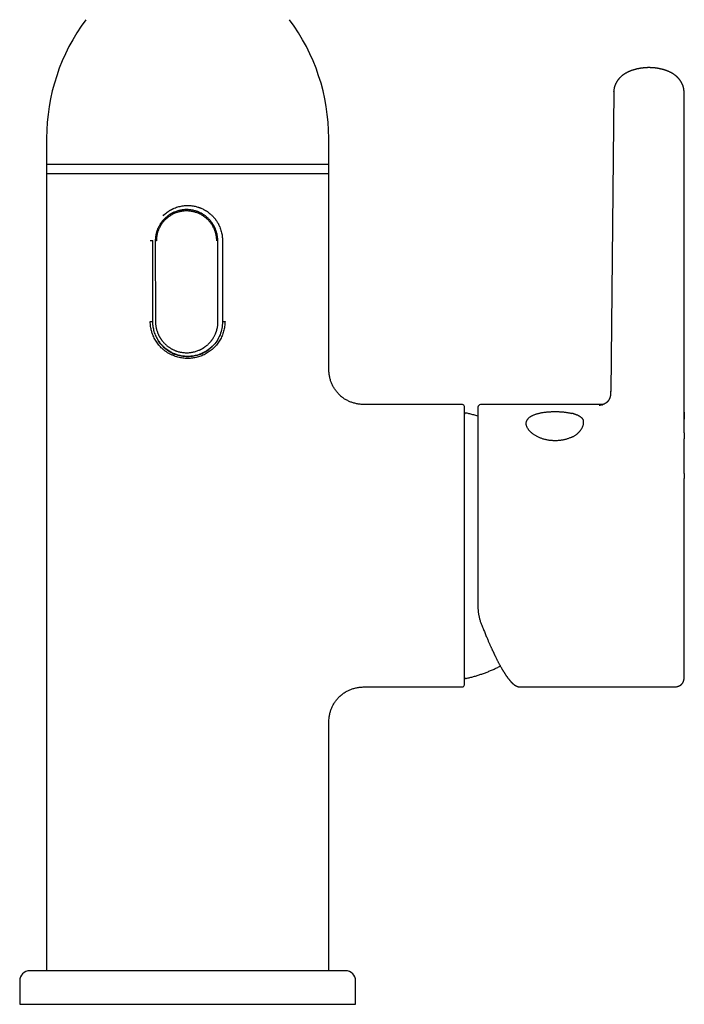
# Model space of a CAD drawing. Header units: millimetres. Extents: x 8 to 990, y 12 to 887.
# Tile 3 of 9: x 379 to 478, y 557 to 703. Entities that reach past the tile are written whole.
import ezdxf

# ---------------------------------------------------------------- set-up
doc = ezdxf.new("R2010")
doc.units = ezdxf.units.MM

msp = doc.modelspace()

# ---------------------------------------------------------------- linework, layer by layer
at = {"color": 7, "linetype": 'Continuous', "lineweight": 30}
for p, q in [((467.44, 692.42), (466.98, 647.84)), ((467.44, 692.42), (467.44, 692.45)), ((477.92, 647.84), (477.89, 692.41)), ((383.01, 685.52), (383.01, 680.26)), ((425.01, 680.26), (425.01, 685.52)), ((383.01, 681.62), (383.01, 561.62)), ((425.01, 681.62), (383.01, 681.62)), ((425.01, 651.87), (425.01, 681.62)), ((383.01, 680.26), (404.01, 680.26)), ((404.01, 680.26), (425.01, 680.26)), ((398.45, 670.32), (398.83, 670.32)), ((398.83, 658.22), (398.83, 670.32)), ((399.35, 670.23), (399.19, 670.23)), ((399.19, 670.23), (399.22, 658.23)), ((408.52, 658.26), (408.49, 670.26)), ((409.19, 670.32), (409.19, 658.22)), ((398.45, 658.22), (398.83, 658.22)), ((409.19, 658.22), (409.57, 658.22)), ((425.01, 651.87), (425.01, 651.87)), ((444.91, 645.87), (431, 645.87)), ((431, 645.87), (431, 645.87)), ((445.21, 604.17), (445.21, 645.57)), ((465.83, 645.87), (447.61, 645.87)), ((477.91, 644.37), (477.91, 643.71)), ((477.91, 635.62), (477.91, 634.9)), ((431, 603.87), (444.91, 603.87)), ((431, 603.87), (431, 603.87)), ((453.42, 603.87), (476.41, 603.87)), ((453.42, 603.87), (453.42, 603.87)), ((476.41, 603.87), (476.41, 603.87)), ((425.01, 561.62), (425.01, 597.87)), ((425.01, 597.87), (425.01, 597.87)), ((427.51, 561.62), (380.51, 561.62)), ((379.01, 560.12), (379.01, 556.62)), ((429.01, 556.62), (429.01, 560.12)), ((379.01, 556.62), (429.01, 556.62))]:
    msp.add_line(p, q, dxfattribs=at)
for centre, radius, start, end in [((412.51, 685.52), 29.5, 143.2823, 180), ((395.51, 685.52), 29.5, 0, 36.7177), ((444.91, 645.57), 0.3, 0, 90), ((447.61, 645.47), 0.4, 90, 180), ((445.4, 644.42), 0.2, 77.8752, 172.6373), ((445.4, 605.32), 0.2, 185.7158, 282.1248), ((444.91, 604.17), 0.3, 270, 0), ((380.51, 560.12), 1.5, 90, 180), ((427.51, 560.12), 1.5, 0, 90)]:
    msp.add_arc(centre, radius, start, end, dxfattribs=at)
for points, knots in [([(477.89, 692.41), (477.89, 692.43), (477.89, 692.46), (477.89, 692.51), (477.89, 692.54), (477.89, 692.57), (477.89, 692.6), (477.88, 692.65), (477.87, 692.73), (477.86, 692.84), (477.84, 692.94), (477.82, 693.05), (477.79, 693.17), (477.76, 693.27), (477.73, 693.35), (477.7, 693.43), (477.66, 693.51), (477.63, 693.58), (477.6, 693.65), (477.57, 693.7), (477.55, 693.76), (477.52, 693.81), (477.49, 693.86), (477.46, 693.9), (477.44, 693.94), (477.41, 693.98), (477.39, 694.02), (477.36, 694.06), (477.34, 694.1), (477.31, 694.13), (477.29, 694.17), (477.26, 694.2), (477.24, 694.23), (477.22, 694.26), (477.19, 694.29), (477.16, 694.32), (477.14, 694.35), (477.12, 694.38), (477.09, 694.4), (477.06, 694.44), (477.03, 694.47), (476.99, 694.51), (476.96, 694.54), (476.93, 694.57), (476.89, 694.61), (476.85, 694.65), (476.81, 694.68), (476.78, 694.72), (476.74, 694.75), (476.72, 694.77), (476.69, 694.79), (476.67, 694.8), (476.65, 694.82), (476.62, 694.84), (476.59, 694.87), (476.56, 694.89), (476.53, 694.91), (476.5, 694.93), (476.48, 694.95), (476.44, 694.98), (476.4, 695.01), (476.34, 695.05), (476.29, 695.08), (476.24, 695.11), (476.17, 695.16), (476.08, 695.21), (475.96, 695.28), (475.84, 695.34), (475.71, 695.4), (475.58, 695.46), (475.45, 695.52), (475.33, 695.56), (475.24, 695.59), (475.16, 695.62), (475.08, 695.65), (474.99, 695.68), (474.91, 695.7), (474.83, 695.73), (474.76, 695.74), (474.71, 695.76), (474.66, 695.77), (474.62, 695.78), (474.57, 695.79), (474.5, 695.81), (474.41, 695.83), (474.32, 695.85), (474.23, 695.87), (474.13, 695.89), (474.03, 695.91), (473.92, 695.92), (473.81, 695.94), (473.7, 695.96), (473.59, 695.97), (473.5, 695.98), (473.42, 695.99), (473.34, 695.99), (473.28, 696), (473.22, 696), (473.16, 696.01), (473.09, 696.01), (473.01, 696.01), (472.92, 696.02), (472.82, 696.02), (472.72, 696.02), (472.61, 696.02), (472.52, 696.02), (472.43, 696.02), (472.35, 696.01), (472.29, 696.01), (472.24, 696.01), (472.2, 696.01), (472.17, 696.01), (472.13, 696), (472.08, 696), (472.02, 695.99), (471.93, 695.99), (471.84, 695.98), (471.74, 695.97), (471.62, 695.95), (471.49, 695.94), (471.35, 695.92), (471.22, 695.89), (471.1, 695.87), (470.99, 695.85), (470.89, 695.83), (470.8, 695.8), (470.71, 695.78), (470.6, 695.75), (470.49, 695.72), (470.37, 695.69), (470.26, 695.65), (470.15, 695.61), (470.05, 695.58), (469.95, 695.54), (469.86, 695.51), (469.77, 695.47), (469.69, 695.43), (469.6, 695.39), (469.52, 695.35), (469.44, 695.31), (469.35, 695.27), (469.27, 695.22), (469.19, 695.18), (469.11, 695.13), (469.04, 695.08), (468.97, 695.04), (468.91, 694.99), (468.83, 694.94), (468.77, 694.89), (468.71, 694.84), (468.66, 694.8), (468.61, 694.76), (468.56, 694.72), (468.5, 694.67), (468.45, 694.63), (468.42, 694.59), (468.39, 694.57), (468.37, 694.55), (468.36, 694.53), (468.34, 694.51), (468.32, 694.49), (468.29, 694.47), (468.26, 694.43), (468.23, 694.4), (468.21, 694.37), (468.18, 694.34), (468.15, 694.3), (468.12, 694.27), (468.09, 694.23), (468.06, 694.19), (468.04, 694.16), (468.01, 694.13), (467.99, 694.09), (467.96, 694.05), (467.93, 694.01), (467.91, 693.97), (467.89, 693.94), (467.87, 693.91), (467.85, 693.87), (467.82, 693.83), (467.79, 693.78), (467.77, 693.73), (467.74, 693.67), (467.71, 693.62), (467.68, 693.56), (467.66, 693.49), (467.63, 693.43), (467.6, 693.35), (467.57, 693.26), (467.54, 693.16), (467.52, 693.07), (467.5, 692.97), (467.47, 692.85), (467.46, 692.74), (467.45, 692.65), (467.45, 692.62), (467.45, 692.59), (467.44, 692.56), (467.44, 692.51), (467.44, 692.47), (467.44, 692.45)], [0, 0, 0, 0, 0.004317, 0.007642, 0.009968, 0.011761, 0.01359, 0.015454, 0.023927, 0.031062, 0.038401, 0.047231, 0.055962, 0.064384, 0.070244, 0.076807, 0.083257, 0.08889, 0.094026, 0.099143, 0.102886, 0.107274, 0.111772, 0.115905, 0.119301, 0.122567, 0.126117, 0.129298, 0.132876, 0.136601, 0.139631, 0.14218, 0.14475, 0.147913, 0.151498, 0.154778, 0.157478, 0.159874, 0.162134, 0.164993, 0.169879, 0.173707, 0.176655, 0.179667, 0.183814, 0.188493, 0.191793, 0.195988, 0.199484, 0.202029, 0.203958, 0.206008, 0.208204, 0.210907, 0.213561, 0.21668, 0.219707, 0.222016, 0.223811, 0.22608, 0.232198, 0.237135, 0.241325, 0.245464, 0.24968, 0.259243, 0.269065, 0.279119, 0.28905, 0.299876, 0.310083, 0.319652, 0.325745, 0.331416, 0.336959, 0.343347, 0.350651, 0.355859, 0.360565, 0.364526, 0.367745, 0.370374, 0.373438, 0.378728, 0.384949, 0.391353, 0.397896, 0.404577, 0.411395, 0.418351, 0.426161, 0.433869, 0.44087, 0.447142, 0.45269, 0.457517, 0.461624, 0.465194, 0.469159, 0.473649, 0.478684, 0.484589, 0.491372, 0.499035, 0.505146, 0.511673, 0.517662, 0.522748, 0.526929, 0.530154, 0.532506, 0.534136, 0.536232, 0.539669, 0.544131, 0.54962, 0.556135, 0.562968, 0.569612, 0.579414, 0.588771, 0.597679, 0.606119, 0.613834, 0.620743, 0.626854, 0.633227, 0.640606, 0.648717, 0.65715, 0.665862, 0.67393, 0.681215, 0.68838, 0.695849, 0.702392, 0.709599, 0.715752, 0.722197, 0.729327, 0.735275, 0.742936, 0.749219, 0.756441, 0.762825, 0.768161, 0.77476, 0.78075, 0.788419, 0.793107, 0.797476, 0.803105, 0.807645, 0.81236, 0.819234, 0.822128, 0.824503, 0.826508, 0.828352, 0.830037, 0.831902, 0.834464, 0.838589, 0.842023, 0.844913, 0.847599, 0.850982, 0.855054, 0.858764, 0.862018, 0.864848, 0.867782, 0.871131, 0.874961, 0.878934, 0.882164, 0.885026, 0.88778, 0.890516, 0.894044, 0.898409, 0.902926, 0.907163, 0.912222, 0.917043, 0.92203, 0.926975, 0.932438, 0.940076, 0.947925, 0.955246, 0.961909, 0.968509, 0.983763, 0.985731, 0.987589, 0.989416, 0.991996, 0.995526, 1, 1, 1, 1]), ([(408.49, 670.26), (408.49, 670.33), (408.49, 670.47), (408.47, 670.7), (408.44, 670.92), (408.41, 671.14), (408.36, 671.37), (408.29, 671.59), (408.22, 671.82), (408.15, 671.99), (408.1, 672.12), (408.06, 672.2), (408.02, 672.28), (407.98, 672.36), (407.94, 672.45), (407.89, 672.53), (407.85, 672.6), (407.81, 672.67), (407.77, 672.73), (407.73, 672.8), (407.69, 672.85), (407.65, 672.91), (407.59, 672.99), (407.52, 673.08), (407.44, 673.19), (407.35, 673.3), (407.24, 673.42), (407.12, 673.54), (406.99, 673.67), (406.85, 673.79), (406.72, 673.9), (406.59, 674), (406.46, 674.09), (406.33, 674.17), (406.2, 674.26), (406.05, 674.34), (405.9, 674.42), (405.75, 674.48), (405.64, 674.53), (405.57, 674.56), (405.52, 674.58), (405.48, 674.6), (405.43, 674.61), (405.39, 674.63), (405.34, 674.64), (405.23, 674.68), (405.06, 674.73), (404.83, 674.79), (404.6, 674.83), (404.35, 674.87), (404.09, 674.89), (403.83, 674.9), (403.58, 674.89), (403.33, 674.87), (403.07, 674.83), (402.82, 674.78), (402.56, 674.72), (402.3, 674.63), (402.11, 674.56), (401.97, 674.5), (401.89, 674.46), (401.81, 674.43), (401.72, 674.38), (401.64, 674.34), (401.56, 674.3), (401.49, 674.26), (401.42, 674.21), (401.35, 674.17), (401.29, 674.13), (401.23, 674.09), (401.17, 674.05), (401.09, 673.99), (400.99, 673.92), (400.89, 673.84), (400.78, 673.74), (400.66, 673.64), (400.55, 673.53), (400.44, 673.42), (400.35, 673.32), (400.27, 673.22), (400.19, 673.13), (400.13, 673.05), (400.08, 672.98), (400.04, 672.92), (400, 672.86), (399.95, 672.8), (399.89, 672.69), (399.8, 672.54), (399.7, 672.36), (399.62, 672.19), (399.55, 672.04), (399.5, 671.9), (399.46, 671.79), (399.42, 671.68), (399.38, 671.57), (399.35, 671.45), (399.32, 671.34), (399.3, 671.23), (399.27, 671.08), (399.24, 670.89), (399.21, 670.67), (399.19, 670.45), (399.19, 670.3), (399.19, 670.23)], [0, 0, 0, 0, 0.01484, 0.029903, 0.045191, 0.060705, 0.076447, 0.092419, 0.10862, 0.125053, 0.130971, 0.137028, 0.143224, 0.149559, 0.156033, 0.162646, 0.16794, 0.17332, 0.178785, 0.184337, 0.188933, 0.192552, 0.199754, 0.207906, 0.217008, 0.227059, 0.23806, 0.25001, 0.262841, 0.275177, 0.287019, 0.298367, 0.309222, 0.319581, 0.329447, 0.342206, 0.354031, 0.364923, 0.374881, 0.378182, 0.381474, 0.384758, 0.388032, 0.391298, 0.394556, 0.397804, 0.415513, 0.431102, 0.446484, 0.464525, 0.482275, 0.499736, 0.516764, 0.534063, 0.551636, 0.569485, 0.587612, 0.606018, 0.624705, 0.630639, 0.636714, 0.642928, 0.649283, 0.655777, 0.662413, 0.667724, 0.673123, 0.678608, 0.684179, 0.688926, 0.69281, 0.700356, 0.708685, 0.717797, 0.727693, 0.738371, 0.749832, 0.76008, 0.769633, 0.77849, 0.786652, 0.794118, 0.799495, 0.804444, 0.808963, 0.813678, 0.820399, 0.834947, 0.848869, 0.862165, 0.874835, 0.883089, 0.891285, 0.899423, 0.907504, 0.915526, 0.923491, 0.931398, 0.939248, 0.954775, 0.970075, 0.98515, 1, 1, 1, 1]), ([(408.33, 670.26), (408.33, 670.33), (408.33, 670.48), (408.31, 670.7), (408.29, 670.91), (408.25, 671.13), (408.2, 671.34), (408.14, 671.56), (408.07, 671.76), (407.98, 671.98), (407.88, 672.2), (407.76, 672.42), (407.64, 672.63), (407.49, 672.84), (407.34, 673.04), (407.18, 673.23), (407, 673.41), (406.82, 673.58), (406.63, 673.74), (406.43, 673.89), (406.22, 674.02), (406, 674.15), (405.78, 674.26), (405.55, 674.36), (405.31, 674.45), (405.08, 674.52), (404.83, 674.59), (404.58, 674.63), (404.33, 674.67), (404.08, 674.69), (403.83, 674.7), (403.58, 674.69), (403.33, 674.67), (403.08, 674.63), (402.84, 674.58), (402.59, 674.52), (402.35, 674.45), (402.12, 674.36), (401.89, 674.25), (401.66, 674.14), (401.45, 674.01), (401.24, 673.87), (401.04, 673.73), (400.85, 673.56), (400.66, 673.39), (400.49, 673.21), (400.33, 673.02), (400.18, 672.82), (400.04, 672.62), (399.91, 672.4), (399.79, 672.18), (399.69, 671.96), (399.61, 671.74), (399.54, 671.54), (399.48, 671.33), (399.43, 671.11), (399.4, 670.89), (399.37, 670.67), (399.35, 670.45), (399.35, 670.31), (399.35, 670.23)], [0, 0, 0, 0, 0.015614, 0.031197, 0.046789, 0.062431, 0.078073, 0.093697, 0.109344, 0.125054, 0.142831, 0.160599, 0.178414, 0.196305, 0.214173, 0.232052, 0.249998, 0.267767, 0.285569, 0.303459, 0.321435, 0.339306, 0.357096, 0.374861, 0.39263, 0.41042, 0.428283, 0.446251, 0.464139, 0.481943, 0.499718, 0.517691, 0.535534, 0.5533, 0.571044, 0.588823, 0.606692, 0.624706, 0.642724, 0.660604, 0.6784, 0.696165, 0.713956, 0.731828, 0.749835, 0.7677, 0.785501, 0.803294, 0.821193, 0.839101, 0.856963, 0.874837, 0.890449, 0.906001, 0.921534, 0.937085, 0.952847, 0.968558, 0.984262, 1, 1, 1, 1]), ([(400.34, 673.99), (400.43, 674.06), (400.58, 674.22), (400.83, 674.42), (401.08, 674.6), (401.27, 674.72), (401.42, 674.81), (401.51, 674.86), (401.6, 674.91), (401.69, 674.95), (401.77, 675), (401.86, 675.04), (401.94, 675.07), (402.11, 675.14), (402.36, 675.24), (402.71, 675.34), (403.04, 675.42), (403.37, 675.47), (403.69, 675.5), (404.01, 675.5), (404.33, 675.5), (404.65, 675.47), (404.96, 675.42), (405.26, 675.35), (405.47, 675.29), (405.62, 675.24), (405.69, 675.22), (405.77, 675.19), (405.84, 675.16), (405.92, 675.14), (406.06, 675.08), (406.26, 674.99), (406.52, 674.85), (406.8, 674.69), (407.09, 674.49), (407.39, 674.25), (407.62, 674.04), (407.8, 673.85), (407.92, 673.72), (408.03, 673.59), (408.13, 673.46), (408.21, 673.35), (408.3, 673.22), (408.38, 673.1), (408.46, 672.96), (408.54, 672.83), (408.61, 672.7), (408.67, 672.57), (408.73, 672.44), (408.82, 672.24), (408.92, 671.97), (409.02, 671.63), (409.1, 671.29), (409.15, 670.96), (409.18, 670.64), (409.18, 670.43), (409.19, 670.32)], [0, 0, 0, 0, 0.0278205, 0.0542033, 0.079149, 0.102658, 0.1115016, 0.1201236, 0.1285241, 0.136703, 0.1446604, 0.1523965, 0.1599113, 0.1672049, 0.1971931, 0.2262693, 0.2544399, 0.2817119, 0.3080931, 0.3335921, 0.3590565, 0.3854181, 0.4126857, 0.4362975, 0.4605582, 0.4670209, 0.4735283, 0.4800808, 0.4866782, 0.4933206, 0.5000082, 0.5227144, 0.5474412, 0.5741902, 0.6029628, 0.63376, 0.6665824, 0.6823487, 0.6971728, 0.7110547, 0.7239943, 0.7359918, 0.7470472, 0.7604667, 0.7733685, 0.7859384, 0.7981768, 0.8100838, 0.8216596, 0.8329044, 0.8630511, 0.892269, 0.920565, 0.9479465, 0.9744218, 1, 1, 1, 1]), ([(409.57, 658.22), (409.56, 658.1), (409.56, 657.86), (409.52, 657.5), (409.46, 657.14), (409.37, 656.79), (409.26, 656.44), (409.13, 656.1), (408.98, 655.78), (408.81, 655.46), (408.62, 655.16), (408.4, 654.87), (408.17, 654.59), (407.92, 654.33), (407.66, 654.09), (407.38, 653.86), (407.08, 653.65), (406.77, 653.47), (406.45, 653.3), (406.12, 653.15), (405.78, 653.03), (405.43, 652.93), (405.08, 652.84), (404.72, 652.78), (404.36, 652.75), (404, 652.74), (403.64, 652.75), (403.28, 652.79), (402.92, 652.85), (402.57, 652.93), (402.22, 653.03), (401.86, 653.17), (401.49, 653.34), (401.11, 653.54), (400.75, 653.78), (400.4, 654.04), (400.1, 654.31), (399.84, 654.59), (399.61, 654.86), (399.4, 655.16), (399.21, 655.46), (399.03, 655.78), (398.89, 656.08), (398.78, 656.36), (398.69, 656.61), (398.62, 656.87), (398.55, 657.17), (398.49, 657.5), (398.45, 657.86), (398.45, 658.1), (398.45, 658.22)], [0, 0, 0, 0, 0.020824, 0.0417, 0.062735, 0.08345, 0.104213, 0.125116, 0.1459, 0.166674, 0.187528, 0.208453, 0.229302, 0.250166, 0.270974, 0.291855, 0.312896, 0.333744, 0.35459, 0.375517, 0.396411, 0.417208, 0.437991, 0.458905, 0.479653, 0.500322, 0.520974, 0.541728, 0.562673, 0.583446, 0.604246, 0.625156, 0.650215, 0.675175, 0.700254, 0.725218, 0.750015, 0.770726, 0.791465, 0.812322, 0.833156, 0.853925, 0.874718, 0.890448, 0.90608, 0.921653, 0.937207, 0.95829, 0.979186, 1, 1, 1, 1]), ([(407.67, 654.56), (407.59, 654.48), (407.43, 654.33), (407.18, 654.12), (406.93, 653.95), (406.74, 653.82), (406.6, 653.74), (406.5, 653.68), (406.41, 653.64), (406.33, 653.59), (406.24, 653.55), (406.15, 653.51), (406.07, 653.47), (405.9, 653.4), (405.65, 653.3), (405.31, 653.2), (404.97, 653.13), (404.64, 653.08), (404.32, 653.05), (404, 653.04), (403.69, 653.05), (403.36, 653.08), (403.05, 653.13), (402.75, 653.19), (402.54, 653.25), (402.39, 653.3), (402.32, 653.32), (402.24, 653.35), (402.17, 653.38), (402.09, 653.41), (401.96, 653.46), (401.76, 653.55), (401.49, 653.69), (401.21, 653.86), (400.92, 654.06), (400.63, 654.29), (400.39, 654.51), (400.21, 654.69), (400.09, 654.83), (399.98, 654.96), (399.89, 655.08), (399.8, 655.2), (399.72, 655.32), (399.63, 655.45), (399.55, 655.58), (399.47, 655.71), (399.4, 655.84), (399.34, 655.97), (399.28, 656.1), (399.19, 656.3), (399.09, 656.57), (398.99, 656.91), (398.91, 657.25), (398.86, 657.58), (398.83, 657.9), (398.83, 658.12), (398.83, 658.22)], [0, 0, 0, 0, 0.027818, 0.054197, 0.079138, 0.102641, 0.111482, 0.120101, 0.128499, 0.136675, 0.144629, 0.152361, 0.159872, 0.167223, 0.197204, 0.226273, 0.254434, 0.281696, 0.308067, 0.333592, 0.359057, 0.385418, 0.412686, 0.436297, 0.460558, 0.467021, 0.473528, 0.480081, 0.486678, 0.493321, 0.500008, 0.522714, 0.547441, 0.57419, 0.602963, 0.63376, 0.666582, 0.682349, 0.697173, 0.711055, 0.723994, 0.735992, 0.747047, 0.760467, 0.773368, 0.785938, 0.798177, 0.810084, 0.82166, 0.832904, 0.863051, 0.892269, 0.920565, 0.947946, 0.974422, 1, 1, 1, 1]), ([(399.22, 658.23), (399.23, 658.16), (399.23, 658.01), (399.24, 657.79), (399.27, 657.57), (399.31, 657.35), (399.36, 657.12), (399.42, 656.9), (399.5, 656.67), (399.56, 656.5), (399.62, 656.37), (399.66, 656.29), (399.69, 656.21), (399.74, 656.12), (399.78, 656.04), (399.82, 655.96), (399.86, 655.89), (399.91, 655.82), (399.95, 655.75), (399.99, 655.69), (400.03, 655.63), (400.07, 655.57), (400.12, 655.5), (400.19, 655.4), (400.28, 655.3), (400.37, 655.19), (400.48, 655.07), (400.6, 654.94), (400.73, 654.82), (400.86, 654.7), (401, 654.59), (401.13, 654.49), (401.26, 654.4), (401.38, 654.32), (401.52, 654.23), (401.67, 654.15), (401.82, 654.07), (401.96, 654), (402.07, 653.96), (402.15, 653.93), (402.19, 653.91), (402.24, 653.89), (402.28, 653.88), (402.33, 653.86), (402.37, 653.84), (402.48, 653.81), (402.65, 653.75), (402.88, 653.7), (403.12, 653.65), (403.37, 653.62), (403.63, 653.6), (403.88, 653.59), (404.13, 653.6), (404.39, 653.62), (404.64, 653.66), (404.9, 653.71), (405.16, 653.77), (405.41, 653.85), (405.61, 653.93), (405.75, 653.99), (405.83, 654.02), (405.91, 654.06), (405.99, 654.1), (406.08, 654.15), (406.15, 654.19), (406.23, 654.23), (406.29, 654.27), (406.36, 654.31), (406.43, 654.36), (406.48, 654.4), (406.55, 654.44), (406.63, 654.5), (406.72, 654.57), (406.83, 654.65), (406.94, 654.74), (407.05, 654.85), (407.17, 654.96), (407.27, 655.07), (407.37, 655.17), (407.45, 655.27), (407.52, 655.36), (407.59, 655.44), (407.64, 655.51), (407.68, 655.57), (407.72, 655.63), (407.76, 655.69), (407.83, 655.8), (407.92, 655.94), (408.01, 656.12), (408.1, 656.3), (408.17, 656.45), (408.22, 656.58), (408.26, 656.7), (408.3, 656.81), (408.33, 656.92), (408.36, 657.03), (408.39, 657.15), (408.42, 657.26), (408.45, 657.41), (408.48, 657.59), (408.51, 657.82), (408.52, 658.04), (408.52, 658.18), (408.52, 658.26)], [0, 0, 0, 0, 0.0148395, 0.0299026, 0.0451907, 0.0607051, 0.0764474, 0.0924186, 0.1086202, 0.1250533, 0.1309712, 0.137028, 0.143224, 0.1495589, 0.156033, 0.1626463, 0.1679401, 0.1733198, 0.1787855, 0.1843371, 0.188933, 0.1925517, 0.1997543, 0.2079065, 0.2170082, 0.2270594, 0.2380601, 0.2500103, 0.2628408, 0.2751772, 0.2870194, 0.2983675, 0.3092215, 0.3195815, 0.3294474, 0.3422061, 0.3540311, 0.3649226, 0.3748807, 0.3781818, 0.3814741, 0.3847576, 0.3880323, 0.3912983, 0.3945555, 0.397804, 0.4155125, 0.4311022, 0.4464838, 0.4645248, 0.4822748, 0.4997359, 0.5167638, 0.5340633, 0.5516365, 0.5694854, 0.5876119, 0.6060179, 0.6247051, 0.6306393, 0.6367136, 0.642928, 0.6492826, 0.6557775, 0.6624126, 0.6677243, 0.6731227, 0.6786077, 0.6841794, 0.6889262, 0.6928101, 0.7003562, 0.7086853, 0.7177975, 0.7276926, 0.7383708, 0.7498319, 0.7600805, 0.7696333, 0.7784905, 0.7866519, 0.7941175, 0.7994954, 0.8044437, 0.8089625, 0.8136776, 0.820399, 0.8349473, 0.8488692, 0.8621649, 0.8748349, 0.8830892, 0.8912854, 0.8994234, 0.9075036, 0.9155259, 0.9234906, 0.9313979, 0.9392478, 0.9547752, 0.9700754, 0.9851498, 1, 1, 1, 1]), ([(409.19, 658.17), (409.17, 657.85), (409.13, 657.2), (408.85, 656.24), (408.37, 655.31), (407.7, 654.48), (406.87, 653.81), (405.94, 653.32), (404.97, 653.05), (404.01, 652.96), (403.04, 653.05), (402.07, 653.32), (401.14, 653.8), (400.32, 654.48), (399.75, 655.15), (399.52, 655.61), (399.45, 655.75)], [0, 0, 0, 0, 0.068977, 0.142085, 0.218233, 0.295997, 0.37376, 0.449908, 0.523017, 0.591993, 0.66097, 0.734078, 0.810226, 0.88799, 0.965754, 1, 1, 1, 1]), ([(426.61, 647.33), (426.58, 647.36), (426.48, 647.45), (426.34, 647.61), (426.18, 647.8), (426.02, 648), (425.88, 648.21), (425.75, 648.42), (425.62, 648.64), (425.51, 648.86), (425.42, 649.09), (425.33, 649.32), (425.25, 649.56), (425.18, 649.82), (425.13, 650.08), (425.08, 650.35), (425.05, 650.62), (425.03, 650.91), (425.01, 651.23), (425.01, 651.56), (425.01, 651.77), (425.01, 651.87)], [0, 0, 0, 0, 0.02688, 0.077886, 0.128838, 0.179688, 0.230393, 0.280915, 0.331221, 0.381286, 0.431095, 0.480638, 0.529914, 0.584794, 0.639365, 0.693651, 0.747682, 0.801488, 0.871662, 0.941591, 1, 1, 1, 1]), ([(466.97, 647.87), (466.97, 647.84), (466.97, 647.79), (466.97, 647.72), (466.97, 647.66), (466.97, 647.61), (466.97, 647.58), (466.97, 647.55), (466.97, 647.54), (466.97, 647.52), (466.96, 647.49), (466.96, 647.45), (466.96, 647.41), (466.95, 647.36), (466.95, 647.32), (466.94, 647.28), (466.93, 647.23), (466.93, 647.19), (466.92, 647.16), (466.91, 647.12), (466.9, 647.08), (466.89, 647.04), (466.89, 647.01), (466.87, 646.97), (466.86, 646.93), (466.85, 646.88), (466.83, 646.84), (466.81, 646.79), (466.79, 646.75), (466.77, 646.71), (466.75, 646.67), (466.74, 646.63), (466.72, 646.61), (466.71, 646.59), (466.7, 646.57), (466.69, 646.55), (466.68, 646.54), (466.67, 646.52), (466.66, 646.5), (466.65, 646.49), (466.64, 646.48), (466.63, 646.46), (466.62, 646.45), (466.61, 646.44), (466.6, 646.43), (466.6, 646.42), (466.59, 646.41), (466.58, 646.4), (466.57, 646.39), (466.57, 646.39), (466.56, 646.38), (466.55, 646.36), (466.54, 646.35), (466.53, 646.34), (466.52, 646.34), (466.52, 646.33), (466.51, 646.32), (466.5, 646.31), (466.49, 646.3), (466.49, 646.3), (466.48, 646.29), (466.47, 646.28), (466.46, 646.27), (466.46, 646.27), (466.45, 646.26), (466.44, 646.25), (466.43, 646.24), (466.42, 646.24), (466.42, 646.23), (466.41, 646.23), (466.41, 646.22), (466.4, 646.21), (466.39, 646.2), (466.37, 646.19), (466.36, 646.18), (466.35, 646.17), (466.33, 646.16), (466.32, 646.15), (466.3, 646.14), (466.29, 646.12), (466.27, 646.11), (466.26, 646.1), (466.25, 646.09), (466.23, 646.08), (466.22, 646.07), (466.2, 646.06), (466.19, 646.05), (466.17, 646.05), (466.17, 646.04), (466.16, 646.04), (466.15, 646.03), (466.15, 646.03), (466.14, 646.02), (466.13, 646.02), (466.11, 646.01), (466.1, 646), (466.09, 646), (466.09, 645.99), (466.08, 645.99), (466.07, 645.99), (466.06, 645.98), (466.06, 645.98), (466.04, 645.97), (466.03, 645.96), (466.02, 645.96), (466.01, 645.95), (466, 645.95), (465.99, 645.94), (465.98, 645.94), (465.97, 645.94), (465.96, 645.93), (465.95, 645.93), (465.94, 645.92), (465.93, 645.92), (465.92, 645.91), (465.91, 645.91), (465.9, 645.9), (465.89, 645.9), (465.88, 645.89), (465.87, 645.89), (465.86, 645.88), (465.84, 645.88), (465.82, 645.87), (465.81, 645.86), (465.79, 645.86), (465.79, 645.86), (465.79, 645.86), (465.79, 645.86), (465.79, 645.86), (465.79, 645.85), (465.78, 645.85), (465.78, 645.85), (465.79, 645.85), (465.79, 645.86), (465.79, 645.86), (465.79, 645.86), (465.8, 645.86), (465.8, 645.86), (465.79, 645.86), (465.78, 645.85), (465.75, 645.85), (465.73, 645.84), (465.7, 645.83), (465.67, 645.82), (465.64, 645.82), (465.61, 645.81), (465.59, 645.8), (465.56, 645.8), (465.53, 645.79), (465.51, 645.79), (465.48, 645.78), (465.46, 645.78), (465.44, 645.77), (465.42, 645.77), (465.4, 645.76), (465.38, 645.76), (465.37, 645.76), (465.35, 645.76), (465.34, 645.75), (465.33, 645.75), (465.32, 645.75), (465.31, 645.75), (465.3, 645.75), (465.3, 645.75), (465.29, 645.75), (465.29, 645.75), (465.29, 645.75), (465.28, 645.75), (465.28, 645.75), (465.28, 645.75), (465.28, 645.75)], [0, 0, 0, 0, 0.010511, 0.019784, 0.027651, 0.033982, 0.038688, 0.041708, 0.044443, 0.047653, 0.051347, 0.060599, 0.068118, 0.077253, 0.085784, 0.095068, 0.106356, 0.11493, 0.122592, 0.132356, 0.143133, 0.150846, 0.161204, 0.17161, 0.180657, 0.195647, 0.210649, 0.223596, 0.238463, 0.253879, 0.268435, 0.284559, 0.290724, 0.298962, 0.30672, 0.31451, 0.322725, 0.330121, 0.33558, 0.341284, 0.347564, 0.354748, 0.360665, 0.364544, 0.367873, 0.372258, 0.3772, 0.381545, 0.385244, 0.389812, 0.3952, 0.401214, 0.406539, 0.411696, 0.416086, 0.419617, 0.423822, 0.429535, 0.434116, 0.437642, 0.440958, 0.445154, 0.449873, 0.454804, 0.458355, 0.462873, 0.467392, 0.471671, 0.474992, 0.477568, 0.480899, 0.485276, 0.490476, 0.498428, 0.504687, 0.511762, 0.519076, 0.525803, 0.533662, 0.541048, 0.547548, 0.554493, 0.560729, 0.566544, 0.572392, 0.579869, 0.588492, 0.591871, 0.594387, 0.596609, 0.599429, 0.602855, 0.606646, 0.6115, 0.615031, 0.619441, 0.623039, 0.626776, 0.629907, 0.632425, 0.634674, 0.637748, 0.642526, 0.648008, 0.652766, 0.656728, 0.660234, 0.663617, 0.666888, 0.670625, 0.675189, 0.679823, 0.68339, 0.686417, 0.690654, 0.696176, 0.701615, 0.706324, 0.711491, 0.71607, 0.720447, 0.729438, 0.738674, 0.747893, 0.753967, 0.760902, 0.768608, 0.775911, 0.782369, 0.788211, 0.794546, 0.800095, 0.805264, 0.81064, 0.817112, 0.822724, 0.827673, 0.83186, 0.835906, 0.840313, 0.846408, 0.851898, 0.858963, 0.865474, 0.870888, 0.878005, 0.884515, 0.889841, 0.897602, 0.904159, 0.90901, 0.916096, 0.923583, 0.928983, 0.934386, 0.940703, 0.945191, 0.949759, 0.955473, 0.961515, 0.96579, 0.969125, 0.97336, 0.97875, 0.983132, 0.986543, 0.9898, 0.993525, 0.999517, 1, 1, 1, 1]), ([(477.91, 643.06), (477.91, 643.06), (477.91, 643.06), (477.91, 643.06), (477.91, 643.07), (477.91, 643.08), (477.91, 643.09), (477.91, 643.1), (477.91, 643.12), (477.91, 643.15), (477.91, 643.19), (477.91, 643.22), (477.91, 643.25), (477.91, 643.3), (477.91, 643.34), (477.91, 643.38), (477.91, 643.41), (477.91, 643.46), (477.91, 643.51), (477.9, 643.56), (477.9, 643.6), (477.9, 643.65), (477.9, 643.69), (477.9, 643.75), (477.9, 643.81), (477.9, 643.88), (477.9, 643.95), (477.9, 644.02), (477.9, 644.07), (477.9, 644.12), (477.9, 644.16), (477.9, 644.21), (477.9, 644.27), (477.89, 644.34), (477.89, 644.4), (477.89, 644.46), (477.89, 644.51), (477.89, 644.56), (477.89, 644.62), (477.89, 644.68), (477.89, 644.74), (477.89, 644.8), (477.89, 644.88), (477.89, 644.97), (477.89, 645.1), (477.89, 645.24), (477.89, 645.39), (477.9, 645.56), (477.9, 645.72), (477.9, 645.88), (477.9, 646.01), (477.9, 646.13), (477.9, 646.24), (477.9, 646.34), (477.91, 646.47), (477.91, 646.61), (477.91, 646.78), (477.91, 646.94), (477.91, 647.08), (477.91, 647.2), (477.91, 647.31), (477.91, 647.41), (477.91, 647.52), (477.91, 647.62), (477.91, 647.73), (477.91, 647.8), (477.91, 647.84)], [0, 0, 0, 0, 0.0054711, 0.0170981, 0.0287511, 0.0407524, 0.0530467, 0.0656311, 0.0791727, 0.091878, 0.1046104, 0.1137937, 0.1236276, 0.1371537, 0.1503414, 0.1610823, 0.1708208, 0.1842808, 0.1985167, 0.211307, 0.2227983, 0.233307, 0.2445796, 0.2570222, 0.2720855, 0.2882262, 0.3042096, 0.3183884, 0.3305707, 0.3387984, 0.3476921, 0.3578666, 0.3695749, 0.382933, 0.3970859, 0.4082913, 0.4167261, 0.4263085, 0.4376866, 0.449415, 0.4611334, 0.4724078, 0.4819152, 0.5014577, 0.5244661, 0.550113, 0.5773464, 0.6061883, 0.6364589, 0.6655687, 0.6869693, 0.707083, 0.7258817, 0.7436101, 0.7622825, 0.7887824, 0.8176082, 0.8487618, 0.8699037, 0.8901014, 0.9093487, 0.9276409, 0.9449742, 0.9618611, 0.9801493, 1, 1, 1, 1]), ([(426.61, 647.33), (426.67, 647.28), (426.79, 647.16), (426.99, 647), (427.21, 646.83), (427.38, 646.72), (427.47, 646.66), (427.49, 646.66)], [0, 0, 0, 0, 0.205813, 0.451857, 0.701757, 0.95079, 1, 1, 1, 1]), ([(431, 645.87), (430.89, 645.87), (430.67, 645.87), (430.34, 645.88), (430.01, 645.89), (429.7, 645.92), (429.41, 645.96), (429.15, 646.01), (428.89, 646.06), (428.64, 646.13), (428.4, 646.21), (428.17, 646.3), (427.94, 646.41), (427.72, 646.52), (427.57, 646.6), (427.49, 646.65), (427.49, 646.65)], [0, 0, 0, 0, 0.090614, 0.181415, 0.2725277, 0.3640474, 0.4363009, 0.5088996, 0.5818797, 0.6552711, 0.7223663, 0.789825, 0.8576438, 0.9258086, 0.9942941, 1, 1, 1, 1]), ([(447.21, 645.47), (447.21, 645.47), (447.21, 645.47), (447.21, 645.46), (447.21, 645.43), (447.21, 645.4), (447.21, 645.37), (447.21, 645.34), (447.21, 645.31), (447.21, 645.27), (447.21, 645.24), (447.21, 645.18), (447.21, 645.09), (447.21, 644.97), (447.21, 644.83), (447.21, 644.69), (447.21, 644.57), (447.21, 644.45), (447.21, 644.33), (447.21, 644.21), (447.21, 644.06), (447.21, 643.89), (447.21, 643.68), (447.21, 643.45), (447.21, 643.22), (447.21, 642.97), (447.21, 642.71), (447.21, 642.42), (447.21, 642.12), (447.21, 641.81), (447.21, 641.52), (447.21, 641.26), (447.21, 641.04), (447.21, 640.82), (447.21, 640.59), (447.21, 640.33), (447.21, 640.03), (447.21, 639.71), (447.21, 639.38), (447.21, 639.1), (447.21, 638.87), (447.21, 638.69), (447.21, 638.5), (447.21, 638.32), (447.21, 638.13), (447.21, 637.84), (447.21, 637.46), (447.21, 636.96), (447.21, 636.46), (447.21, 635.98), (447.21, 635.53), (447.21, 635.11), (447.21, 634.68), (447.21, 634.21), (447.21, 633.71), (447.21, 633.18), (447.21, 632.63), (447.21, 632.08), (447.21, 631.53), (447.21, 630.99), (447.21, 630.48), (447.21, 629.99), (447.21, 629.5), (447.21, 629.01), (447.21, 628.52), (447.21, 628.03), (447.21, 627.54), (447.21, 627.05), (447.21, 626.56), (447.21, 626.07), (447.21, 625.59), (447.21, 625.1), (447.21, 624.69), (447.21, 624.36), (447.21, 624.11), (447.21, 623.85), (447.21, 623.6), (447.21, 623.34), (447.21, 622.98), (447.21, 622.49), (447.21, 621.9), (447.21, 621.31), (447.21, 620.8), (447.21, 620.36), (447.21, 620), (447.21, 619.63), (447.21, 619.28), (447.21, 618.88), (447.21, 618.43), (447.21, 617.93), (447.21, 617.43), (447.21, 616.94), (447.21, 616.45), (447.21, 616.13), (447.21, 615.97)], [0, 0, 0, 0, 0.009238, 0.020931, 0.032617, 0.044303, 0.050427, 0.056554, 0.062685, 0.06882, 0.07496, 0.081108, 0.095486, 0.109838, 0.124178, 0.138516, 0.147534, 0.156559, 0.165595, 0.17454, 0.183113, 0.195853, 0.208581, 0.221305, 0.234033, 0.246775, 0.259537, 0.273174, 0.28679, 0.300395, 0.313999, 0.322554, 0.331116, 0.339687, 0.348369, 0.357407, 0.36869, 0.379962, 0.391227, 0.402493, 0.408397, 0.414303, 0.420212, 0.426125, 0.432044, 0.437968, 0.452887, 0.467776, 0.482652, 0.497525, 0.50922, 0.520928, 0.532657, 0.544601, 0.558801, 0.572983, 0.587159, 0.60134, 0.61554, 0.629768, 0.641934, 0.654079, 0.666211, 0.678335, 0.690461, 0.702378, 0.71431, 0.726264, 0.737995, 0.7497, 0.761393, 0.773079, 0.784766, 0.79089, 0.797017, 0.803147, 0.809282, 0.815423, 0.82157, 0.835948, 0.850301, 0.86464, 0.878979, 0.887997, 0.897022, 0.906057, 0.915003, 0.923577, 0.936318, 0.949047, 0.961771, 0.974498, 0.987239, 1, 1, 1, 1]), ([(454.41, 643.06), (454.41, 643.1), (454.41, 643.18), (454.43, 643.29), (454.46, 643.4), (454.51, 643.51), (454.56, 643.62), (454.63, 643.72), (454.71, 643.81), (454.81, 643.91), (454.91, 644), (455.03, 644.08), (455.16, 644.16), (455.29, 644.24), (455.44, 644.31), (455.6, 644.37), (455.77, 644.44), (455.94, 644.49), (456.13, 644.55), (456.32, 644.59), (456.52, 644.64), (456.72, 644.68), (456.94, 644.71), (457.16, 644.74), (457.38, 644.77), (457.6, 644.79), (457.83, 644.81), (458.07, 644.82), (458.3, 644.83), (458.54, 644.84), (458.77, 644.84), (459.01, 644.83), (459.25, 644.83), (459.48, 644.81), (459.71, 644.8), (459.94, 644.78), (460.17, 644.75), (460.39, 644.72), (460.6, 644.69), (460.81, 644.65), (461.01, 644.61), (461.14, 644.58), (461.21, 644.56)], [0, 0, 0, 0, 0.024976, 0.049892, 0.07482, 0.099834, 0.125006, 0.149918, 0.174794, 0.199707, 0.22473, 0.249935, 0.274972, 0.299906, 0.32481, 0.349757, 0.37482, 0.400036, 0.425056, 0.449953, 0.474805, 0.499685, 0.524969, 0.550025, 0.574929, 0.599761, 0.624599, 0.64968, 0.67464, 0.699561, 0.724521, 0.749602, 0.774464, 0.799309, 0.82422, 0.849276, 0.874556, 0.899604, 0.924595, 0.949605, 0.974715, 1, 1, 1, 1]), ([(447.21, 644.15), (447.2, 644.16), (447.1, 644.19), (446.9, 644.25), (446.61, 644.33), (446.31, 644.41), (446.02, 644.48), (445.75, 644.55), (445.56, 644.59), (445.46, 644.62), (445.45, 644.62)], [0, 0, 0, 0, 0.007885, 0.174938, 0.342507, 0.510656, 0.679459, 0.831325, 0.983147, 1, 1, 1, 1]), ([(462.95, 643.24), (462.95, 643.28), (462.95, 643.36), (462.93, 643.48), (462.89, 643.59), (462.84, 643.69), (462.77, 643.79), (462.69, 643.88), (462.6, 643.97), (462.5, 644.04), (462.4, 644.11), (462.3, 644.17), (462.19, 644.22), (462.07, 644.28), (461.96, 644.32), (461.85, 644.37), (461.74, 644.4), (461.64, 644.44), (461.53, 644.47), (461.42, 644.51), (461.32, 644.54), (461.25, 644.56), (461.21, 644.56)], [0, 0, 0, 0, 0.061992, 0.123966, 0.186287, 0.249295, 0.312531, 0.375316, 0.437856, 0.500305, 0.551746, 0.602539, 0.652699, 0.702216, 0.751064, 0.789781, 0.827461, 0.864098, 0.899682, 0.934202, 0.967647, 1, 1, 1, 1]), ([(477.89, 644.74), (477.89, 644.74), (477.9, 644.69), (477.91, 644.61), (477.91, 644.49), (477.91, 644.41), (477.91, 644.37)], [0, 0, 0, 0, 0.051135, 0.368418, 0.684797, 1, 1, 1, 1]), ([(477.91, 635.61), (477.91, 635.65), (477.91, 635.71), (477.91, 635.81), (477.91, 635.89), (477.91, 635.96), (477.91, 636.01), (477.91, 636.05), (477.91, 636.08), (477.91, 636.11), (477.91, 636.14), (477.91, 636.19), (477.91, 636.24), (477.91, 636.28), (477.91, 636.33), (477.91, 636.37), (477.91, 636.42), (477.91, 636.47), (477.91, 636.53), (477.91, 636.6), (477.91, 636.65), (477.91, 636.7), (477.91, 636.76), (477.91, 636.84), (477.91, 636.91), (477.91, 636.99), (477.91, 637.15), (477.91, 637.31), (477.92, 637.48), (477.92, 637.58), (477.92, 637.67), (477.92, 637.76), (477.92, 637.83), (477.92, 637.9), (477.92, 637.97), (477.92, 638.05), (477.92, 638.13), (477.92, 638.2), (477.92, 638.27), (477.92, 638.33), (477.92, 638.39), (477.92, 638.45), (477.92, 638.52), (477.92, 638.59), (477.92, 638.65), (477.92, 638.71), (477.92, 638.76), (477.92, 638.82), (477.92, 638.89), (477.92, 638.96), (477.92, 639.03), (477.92, 639.09), (477.93, 639.16), (477.93, 639.21), (477.93, 639.27), (477.93, 639.33), (477.93, 639.38), (477.93, 639.45), (477.93, 639.53), (477.93, 639.62), (477.93, 639.71), (477.93, 639.78), (477.93, 639.84), (477.93, 639.89), (477.93, 639.93), (477.93, 639.99), (477.93, 640.04), (477.93, 640.08), (477.93, 640.14), (477.93, 640.22), (477.93, 640.32), (477.93, 640.43), (477.93, 640.54), (477.93, 640.65), (477.94, 640.75), (477.94, 640.83), (477.94, 640.9), (477.94, 640.97), (477.94, 641.03), (477.94, 641.08), (477.94, 641.13), (477.94, 641.18), (477.94, 641.22), (477.94, 641.26), (477.94, 641.31), (477.94, 641.36), (477.94, 641.42), (477.94, 641.48), (477.94, 641.54), (477.94, 641.6), (477.94, 641.65), (477.93, 641.7), (477.93, 641.75), (477.93, 641.79), (477.93, 641.82), (477.93, 641.85), (477.93, 641.89), (477.93, 641.93), (477.93, 641.98), (477.93, 642.03), (477.93, 642.08), (477.93, 642.14), (477.93, 642.18), (477.93, 642.24), (477.93, 642.3), (477.93, 642.37), (477.93, 642.42), (477.93, 642.47), (477.93, 642.5), (477.93, 642.53), (477.93, 642.56), (477.93, 642.57), (477.93, 642.59), (477.93, 642.6), (477.93, 642.61), (477.93, 642.63), (477.92, 642.65), (477.92, 642.66), (477.92, 642.68), (477.92, 642.69), (477.92, 642.71), (477.92, 642.73), (477.92, 642.75), (477.92, 642.77), (477.92, 642.78), (477.92, 642.8), (477.92, 642.82), (477.92, 642.83), (477.92, 642.84), (477.92, 642.85), (477.92, 642.86), (477.92, 642.88), (477.92, 642.89), (477.92, 642.91), (477.92, 642.92), (477.92, 642.94), (477.92, 642.95), (477.92, 642.96), (477.92, 642.97), (477.92, 642.98), (477.92, 643), (477.92, 643.02), (477.92, 643.04), (477.92, 643.05), (477.92, 643.07), (477.92, 643.08), (477.92, 643.09), (477.92, 643.1), (477.92, 643.11), (477.92, 643.13), (477.92, 643.15), (477.92, 643.16), (477.92, 643.18), (477.92, 643.19), (477.92, 643.2), (477.92, 643.21), (477.92, 643.23), (477.92, 643.24), (477.92, 643.26), (477.92, 643.28), (477.91, 643.3), (477.91, 643.32), (477.91, 643.34), (477.91, 643.36), (477.91, 643.37), (477.91, 643.39), (477.91, 643.41), (477.91, 643.43), (477.91, 643.45), (477.91, 643.48), (477.91, 643.49), (477.91, 643.51), (477.91, 643.52), (477.91, 643.53), (477.91, 643.53), (477.91, 643.54), (477.91, 643.55), (477.91, 643.56), (477.91, 643.57), (477.91, 643.59), (477.91, 643.61), (477.91, 643.62), (477.91, 643.63), (477.91, 643.64), (477.91, 643.65), (477.91, 643.66), (477.91, 643.67), (477.91, 643.68), (477.91, 643.69), (477.91, 643.7), (477.91, 643.71), (477.91, 643.71)], [0, 0, 0, 0, 0.008459, 0.015895, 0.022326, 0.027768, 0.031359, 0.034355, 0.036762, 0.038746, 0.042062, 0.046072, 0.050466, 0.054438, 0.057964, 0.062012, 0.065782, 0.070641, 0.076505, 0.081799, 0.086386, 0.090337, 0.095964, 0.102327, 0.10893, 0.11574, 0.12261, 0.150204, 0.159127, 0.16766, 0.175479, 0.183308, 0.189447, 0.195414, 0.201471, 0.208616, 0.215459, 0.221968, 0.22742, 0.232598, 0.23785, 0.243378, 0.249961, 0.256514, 0.261664, 0.266185, 0.270862, 0.276211, 0.282009, 0.287965, 0.294027, 0.300196, 0.305742, 0.31073, 0.315574, 0.32047, 0.32543, 0.330457, 0.338131, 0.345971, 0.35399, 0.362392, 0.366221, 0.369914, 0.374188, 0.379188, 0.383842, 0.387778, 0.391084, 0.398973, 0.410168, 0.418845, 0.429718, 0.440655, 0.449771, 0.456453, 0.462706, 0.469296, 0.476008, 0.479934, 0.484031, 0.488478, 0.492723, 0.496264, 0.500568, 0.505405, 0.510776, 0.516676, 0.522754, 0.527812, 0.532933, 0.537029, 0.541456, 0.545402, 0.548739, 0.551616, 0.554875, 0.558651, 0.562818, 0.568989, 0.574419, 0.579666, 0.584978, 0.590602, 0.598601, 0.607227, 0.616051, 0.620933, 0.625879, 0.630571, 0.634474, 0.637573, 0.639244, 0.641424, 0.644317, 0.647921, 0.651429, 0.654335, 0.657606, 0.66054, 0.663898, 0.667688, 0.671884, 0.676449, 0.681394, 0.685488, 0.689199, 0.692363, 0.694972, 0.697225, 0.699919, 0.70319, 0.707046, 0.711188, 0.714908, 0.718065, 0.720651, 0.723094, 0.726141, 0.729816, 0.734128, 0.739678, 0.744331, 0.748064, 0.7512, 0.754464, 0.757823, 0.761388, 0.765523, 0.770304, 0.775828, 0.781129, 0.785819, 0.789885, 0.793314, 0.796378, 0.799863, 0.806261, 0.813496, 0.820018, 0.825775, 0.831374, 0.836884, 0.842544, 0.848484, 0.854827, 0.861532, 0.86868, 0.876279, 0.883862, 0.889273, 0.894186, 0.898591, 0.902482, 0.905924, 0.90929, 0.912881, 0.916702, 0.920755, 0.925047, 0.929676, 0.933199, 0.937478, 0.942523, 0.948343, 0.954946, 0.96234, 0.970533, 0.979535, 0.989354, 1, 1, 1, 1]), ([(461.21, 641.03), (461.14, 641.01), (461.02, 640.95), (460.81, 640.87), (460.61, 640.79), (460.39, 640.73), (460.17, 640.67), (459.95, 640.62), (459.72, 640.58), (459.49, 640.54), (459.25, 640.52), (459.02, 640.5), (458.78, 640.49), (458.54, 640.5), (458.31, 640.51), (458.07, 640.53), (457.84, 640.55), (457.61, 640.59), (457.38, 640.64), (457.16, 640.69), (456.94, 640.75), (456.73, 640.82), (456.52, 640.9), (456.32, 640.98), (456.13, 641.07), (455.95, 641.16), (455.77, 641.26), (455.6, 641.37), (455.44, 641.48), (455.3, 641.59), (455.16, 641.71), (455.03, 641.82), (454.91, 641.95), (454.81, 642.07), (454.72, 642.19), (454.63, 642.32), (454.56, 642.44), (454.51, 642.57), (454.46, 642.69), (454.43, 642.82), (454.41, 642.94), (454.41, 643.02), (454.41, 643.06)], [0, 0, 0, 0, 0.025076, 0.050039, 0.074964, 0.099928, 0.125007, 0.14997, 0.174859, 0.199758, 0.224745, 0.2499, 0.274884, 0.299781, 0.324671, 0.349636, 0.374757, 0.399822, 0.424766, 0.449667, 0.474605, 0.499658, 0.524784, 0.549769, 0.574686, 0.599612, 0.624621, 0.6497, 0.67467, 0.699604, 0.724574, 0.749652, 0.774595, 0.799487, 0.824402, 0.849411, 0.874587, 0.899724, 0.924759, 0.949766, 0.974822, 1, 1, 1, 1]), ([(461.21, 641.03), (461.26, 641.06), (461.36, 641.11), (461.51, 641.19), (461.66, 641.28), (461.81, 641.38), (461.93, 641.48), (462.03, 641.56), (462.11, 641.63), (462.18, 641.7), (462.25, 641.77), (462.32, 641.84), (462.38, 641.91), (462.44, 641.99), (462.51, 642.08), (462.59, 642.19), (462.66, 642.31), (462.73, 642.43), (462.79, 642.56), (462.84, 642.69), (462.89, 642.82), (462.93, 642.97), (462.95, 643.11), (462.95, 643.19), (462.95, 643.24)], [0, 0, 0, 0, 0.04596, 0.094018, 0.144093, 0.196144, 0.250155, 0.280484, 0.311089, 0.341962, 0.373094, 0.404478, 0.436112, 0.467998, 0.500142, 0.550032, 0.599877, 0.649753, 0.699759, 0.750016, 0.812858, 0.875245, 0.937507, 1, 1, 1, 1]), ([(477.91, 605.37), (477.91, 605.37), (477.91, 605.37), (477.91, 605.39), (477.91, 605.43), (477.91, 605.48), (477.91, 605.55), (477.91, 605.64), (477.91, 605.74), (477.91, 605.87), (477.91, 606.01), (477.91, 606.18), (477.91, 606.35), (477.91, 606.54), (477.91, 606.74), (477.91, 606.96), (477.91, 607.19), (477.91, 607.44), (477.91, 607.71), (477.91, 608.01), (477.91, 608.31), (477.91, 608.64), (477.91, 608.98), (477.91, 609.32), (477.91, 609.68), (477.91, 610.04), (477.91, 610.41), (477.91, 610.8), (477.91, 611.21), (477.91, 611.63), (477.91, 612.08), (477.91, 612.54), (477.91, 613.01), (477.91, 613.49), (477.91, 613.97), (477.91, 614.45), (477.91, 614.93), (477.91, 615.42), (477.91, 615.92), (477.91, 616.44), (477.91, 616.97), (477.91, 617.53), (477.91, 618.08), (477.91, 618.65), (477.91, 619.22), (477.91, 619.79), (477.91, 620.35), (477.91, 620.9), (477.91, 621.45), (477.91, 622.01), (477.91, 622.58), (477.91, 623.16), (477.91, 623.76), (477.91, 624.36), (477.91, 624.96), (477.91, 625.56), (477.91, 626.15), (477.91, 626.72), (477.91, 627.29), (477.91, 627.85), (477.91, 628.4), (477.91, 628.97), (477.91, 629.54), (477.91, 630.12), (477.91, 630.69), (477.91, 631.26), (477.91, 631.83), (477.91, 632.37), (477.91, 632.9), (477.91, 633.41), (477.91, 633.92), (477.91, 634.42), (477.91, 634.74), (477.91, 634.9)], [0, 0, 0, 0, 0.009177, 0.022892, 0.036605, 0.050327, 0.064071, 0.078682, 0.093254, 0.1078, 0.122334, 0.136871, 0.151426, 0.165139, 0.178848, 0.192563, 0.206297, 0.220059, 0.234667, 0.249236, 0.263782, 0.278317, 0.292856, 0.307403, 0.32111, 0.334816, 0.348533, 0.362274, 0.376048, 0.390636, 0.405195, 0.419739, 0.434282, 0.448837, 0.463421, 0.477155, 0.490872, 0.504583, 0.5183, 0.532036, 0.546602, 0.561149, 0.575691, 0.590242, 0.604814, 0.619428, 0.633184, 0.64691, 0.660617, 0.674317, 0.688021, 0.702569, 0.717107, 0.731649, 0.746207, 0.760797, 0.775409, 0.789153, 0.802874, 0.816584, 0.830292, 0.844012, 0.858568, 0.873109, 0.887651, 0.902206, 0.916789, 0.93138, 0.945108, 0.958823, 0.972536, 0.986257, 1, 1, 1, 1]), ([(447.21, 615.96), (447.21, 615.9), (447.21, 615.77), (447.22, 615.59), (447.23, 615.4), (447.24, 615.21), (447.26, 615.01), (447.29, 614.81), (447.32, 614.62), (447.36, 614.42), (447.41, 614.2), (447.46, 613.97), (447.53, 613.74), (447.61, 613.49), (447.67, 613.33), (447.7, 613.25)], [0, 0, 0, 0, 0.064653, 0.128716, 0.195499, 0.265453, 0.337865, 0.40916, 0.478889, 0.547093, 0.632175, 0.719686, 0.809833, 0.903069, 1, 1, 1, 1]), ([(447.7, 613.25), (447.75, 613.13), (447.84, 612.9), (447.98, 612.56), (448.11, 612.24), (448.23, 611.94), (448.35, 611.65), (448.46, 611.37), (448.57, 611.12), (448.67, 610.89), (448.76, 610.67), (448.85, 610.47), (448.93, 610.28), (449.01, 610.1), (449.09, 609.93), (449.16, 609.77), (449.23, 609.62), (449.29, 609.48), (449.35, 609.35), (449.41, 609.23), (449.46, 609.11), (449.51, 609.01), (449.56, 608.91), (449.6, 608.82), (449.64, 608.74), (449.68, 608.66), (449.73, 608.56), (449.78, 608.45), (449.84, 608.33), (449.91, 608.2), (449.98, 608.05), (450.05, 607.9), (450.13, 607.75), (450.21, 607.59), (450.29, 607.45), (450.36, 607.31), (450.44, 607.18), (450.51, 607.05), (450.58, 606.91), (450.66, 606.77), (450.74, 606.63), (450.81, 606.51), (450.87, 606.41), (450.92, 606.33), (450.97, 606.25), (451.01, 606.18), (451.04, 606.13), (451.06, 606.09), (451.09, 606.05), (451.11, 606.02), (451.13, 605.98), (451.15, 605.96), (451.16, 605.94), (451.17, 605.92), (451.18, 605.9), (451.2, 605.87), (451.23, 605.83), (451.26, 605.79), (451.29, 605.74), (451.32, 605.69), (451.36, 605.62), (451.41, 605.55), (451.47, 605.48), (451.52, 605.39), (451.58, 605.31), (451.65, 605.22), (451.71, 605.14), (451.77, 605.06), (451.82, 604.99), (451.87, 604.93), (451.92, 604.87), (451.96, 604.82), (452, 604.77), (452.04, 604.73), (452.07, 604.7), (452.1, 604.66), (452.14, 604.63), (452.17, 604.59), (452.2, 604.56), (452.24, 604.52), (452.27, 604.49), (452.3, 604.46), (452.33, 604.43), (452.36, 604.4), (452.39, 604.37), (452.42, 604.35), (452.45, 604.32), (452.48, 604.29), (452.51, 604.27), (452.54, 604.24), (452.57, 604.22), (452.59, 604.2), (452.61, 604.19), (452.63, 604.18), (452.64, 604.17), (452.65, 604.16), (452.66, 604.15), (452.67, 604.15), (452.69, 604.13), (452.71, 604.12), (452.73, 604.11), (452.75, 604.09), (452.77, 604.08), (452.79, 604.07), (452.81, 604.06), (452.83, 604.05), (452.85, 604.04), (452.87, 604.03), (452.89, 604.01), (452.91, 604), (452.94, 603.99), (452.97, 603.98), (453, 603.96), (453.04, 603.95), (453.08, 603.93), (453.13, 603.92), (453.18, 603.9), (453.23, 603.89), (453.26, 603.89), (453.28, 603.88), (453.29, 603.88), (453.3, 603.88), (453.32, 603.88), (453.34, 603.88), (453.37, 603.87), (453.39, 603.87), (453.41, 603.87), (453.42, 603.87)], [0, 0, 0, 0, 0.0214576, 0.0421872, 0.0621885, 0.0814614, 0.1000055, 0.117821, 0.1349077, 0.1499306, 0.1643414, 0.1781405, 0.1913281, 0.2039044, 0.2158699, 0.2275156, 0.2385187, 0.2488796, 0.2585988, 0.2676766, 0.2761136, 0.2839101, 0.291747, 0.2988099, 0.3050993, 0.3112239, 0.3178663, 0.3270905, 0.3371572, 0.3480657, 0.3598154, 0.3724056, 0.3858359, 0.4001049, 0.4118775, 0.4241644, 0.4368344, 0.4491468, 0.460985, 0.4757711, 0.4897456, 0.5029095, 0.512251, 0.5211373, 0.5295566, 0.5374764, 0.5421981, 0.5467219, 0.5510479, 0.5551763, 0.5589963, 0.5619192, 0.5640499, 0.5657553, 0.5677942, 0.5717183, 0.5765223, 0.5815547, 0.5872878, 0.5937212, 0.6008542, 0.6101227, 0.6201327, 0.6308837, 0.6423746, 0.6546047, 0.6675731, 0.6787917, 0.6891569, 0.6986856, 0.7076146, 0.715986, 0.7238099, 0.7315069, 0.7376223, 0.7437974, 0.7500953, 0.7566596, 0.7634958, 0.7703746, 0.7768201, 0.7835869, 0.7898233, 0.7957727, 0.8014716, 0.8070103, 0.8128874, 0.8193086, 0.8262498, 0.8336896, 0.8380736, 0.8425317, 0.8464929, 0.849848, 0.852059, 0.8538977, 0.8558168, 0.8581678, 0.8615299, 0.8655042, 0.8700891, 0.8746969, 0.8788501, 0.8825488, 0.8865029, 0.8898242, 0.8932923, 0.8971342, 0.9013497, 0.9058436, 0.9104857, 0.9171094, 0.9239333, 0.9302641, 0.9359391, 0.9479681, 0.9595662, 0.9655505, 0.972345, 0.9741719, 0.9763267, 0.9790104, 0.9822229, 0.9859639, 0.9902334, 0.9950311, 1, 1, 1, 1]), ([(445.45, 605.13), (445.51, 605.14), (445.66, 605.17), (445.9, 605.23), (446.17, 605.29), (446.44, 605.37), (446.71, 605.44), (446.98, 605.52), (447.25, 605.6), (447.52, 605.69), (447.78, 605.78), (448.05, 605.87), (448.32, 605.97), (448.59, 606.07), (448.85, 606.18), (449.11, 606.29), (449.38, 606.4), (449.64, 606.52), (449.9, 606.64), (450.16, 606.77), (450.37, 606.88), (450.5, 606.95), (450.55, 606.97)], [0, 0, 0, 0, 0.033803, 0.084786, 0.135964, 0.187319, 0.238835, 0.2905, 0.342299, 0.394223, 0.446262, 0.498407, 0.550649, 0.602983, 0.655401, 0.707898, 0.760468, 0.813105, 0.865807, 0.918567, 0.971383, 1, 1, 1, 1]), ([(476.41, 603.87), (476.47, 603.87), (476.57, 603.87), (476.72, 603.88), (476.85, 603.9), (476.97, 603.93), (477.08, 603.96), (477.17, 604), (477.24, 604.04), (477.3, 604.07), (477.35, 604.11), (477.4, 604.14), (477.45, 604.18), (477.5, 604.22), (477.55, 604.28), (477.61, 604.34), (477.67, 604.42), (477.72, 604.5), (477.78, 604.6), (477.82, 604.7), (477.86, 604.82), (477.89, 604.95), (477.9, 605.09), (477.91, 605.23), (477.91, 605.33), (477.91, 605.37)], [0, 0, 0, 0, 0.065162, 0.125834, 0.181942, 0.233674, 0.281207, 0.317405, 0.350354, 0.379957, 0.406146, 0.42898, 0.453002, 0.480665, 0.51198, 0.54685, 0.585207, 0.626984, 0.672076, 0.720325, 0.771511, 0.825375, 0.88218, 0.94215, 1, 1, 1, 1]), ([(427.49, 603.09), (427.49, 603.09), (427.57, 603.14), (427.72, 603.23), (427.94, 603.34), (428.17, 603.44), (428.4, 603.53), (428.64, 603.61), (428.9, 603.68), (429.16, 603.74), (429.43, 603.79), (429.69, 603.82), (429.99, 603.85), (430.31, 603.87), (430.66, 603.87), (430.89, 603.87), (431, 603.87)], [0, 0, 0, 0, 0.005706, 0.074191, 0.142356, 0.210175, 0.277633, 0.344729, 0.41945, 0.493746, 0.567647, 0.641194, 0.714426, 0.809923, 0.905068, 1, 1, 1, 1]), ([(425.01, 597.87), (425.01, 597.96), (425.01, 598.17), (425.01, 598.48), (425.02, 598.81), (425.05, 599.12), (425.08, 599.41), (425.13, 599.67), (425.18, 599.93), (425.25, 600.18), (425.33, 600.42), (425.42, 600.65), (425.51, 600.88), (425.62, 601.1), (425.75, 601.32), (425.88, 601.54), (426.02, 601.74), (426.18, 601.94), (426.34, 602.14), (426.48, 602.29), (426.58, 602.38), (426.61, 602.41)], [0, 0, 0, 0, 0.055233, 0.12197, 0.188924, 0.256167, 0.309248, 0.362577, 0.416181, 0.470084, 0.519361, 0.568904, 0.618713, 0.668779, 0.719085, 0.769606, 0.820312, 0.871162, 0.922114, 0.97312, 1, 1, 1, 1]), ([(426.61, 602.41), (426.67, 602.47), (426.79, 602.58), (426.99, 602.75), (427.21, 602.91), (427.38, 603.02), (427.47, 603.08), (427.49, 603.09)], [0, 0, 0, 0, 0.205813, 0.451857, 0.701757, 0.95079, 1, 1, 1, 1])]:
    msp.add_open_spline(points, degree=3, knots=knots, dxfattribs=at)

doc.saveas('drawing.dxf')
